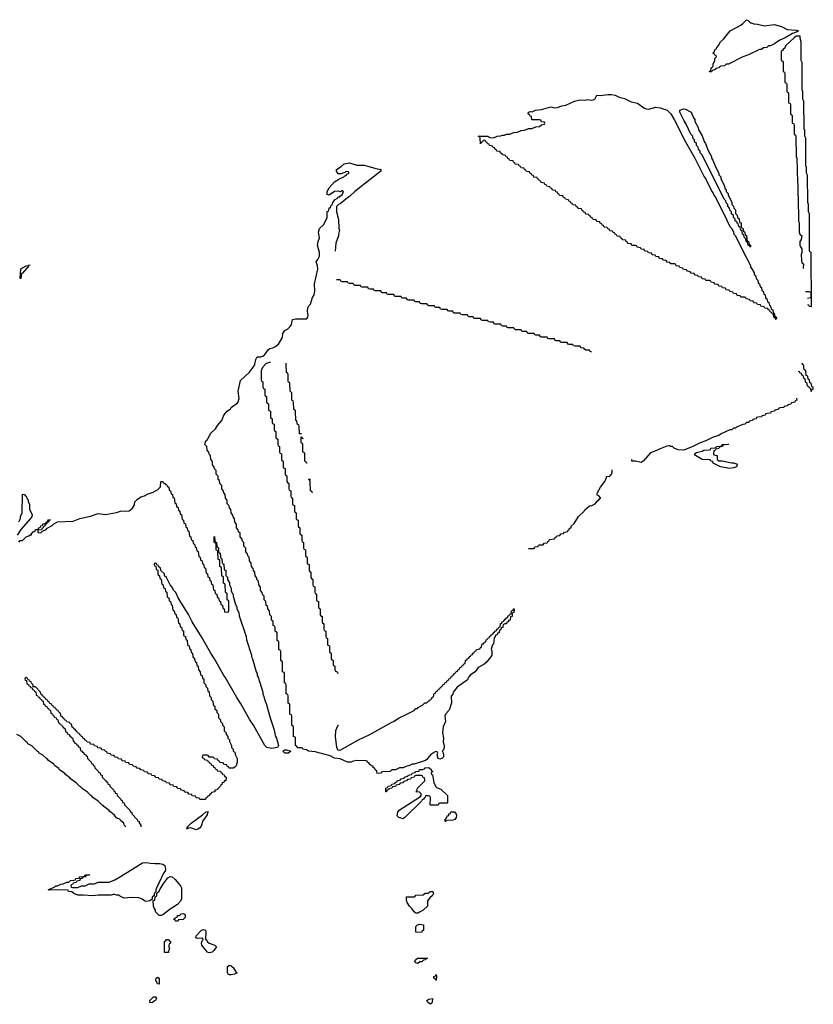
# Model space of a CAD drawing. Header units: inches. Extents: x 2547364 to 2752884, y 552026 to 708734.
# Tile 27 of 85: x 2671559 to 2680154, y 583069 to 593731. Entities that reach past the tile are written whole.
import ezdxf

# ---------------------------------------------------------------- set-up
doc = ezdxf.new("R2010")
doc.units = ezdxf.units.IN
doc.header["$MEASUREMENT"] = 0
for name, color, linetype in [('C6578', 7, 'Continuous'), ('C6579', 7, 'Continuous'), ('C6588', 7, 'Continuous'), ('C6589', 7, 'Continuous')]:
    doc.layers.add(name, color=color, linetype=linetype)

msp = doc.modelspace()

# ---------------------------------------------------------------- linework, layer by layer
at = {"layer": 'C6578', "color": 6}
msp.add_line((2679990, 589926), (2680000, 589923), dxfattribs=at)
for points in [[(2675011, 586089), (2675001, 586079), (2674980, 586030), (2674975, 585970), (2674991, 585850), (2675006, 585826), (2675030, 585821), (2675230, 585931), (2675350, 585990), (2675590, 586125), (2675609, 586131), (2675670, 586171), (2675730, 586198), (2675830, 586252), (2675849, 586271), (2675868, 586272), (2675876, 586284), (2675926, 586310), (2675948, 586332), (2675970, 586334), (2675990, 586354), (2676002, 586358), (2676007, 586373), (2676022, 586378), (2676027, 586393), (2676042, 586398), (2676047, 586433), (2676062, 586438), (2676067, 586453), (2676082, 586458), (2676087, 586473), (2676102, 586478), (2676107, 586493), (2676122, 586498), (2676127, 586513), (2676142, 586518), (2676147, 586533), (2676162, 586538), (2676167, 586553), (2676182, 586558), (2676187, 586573), (2676202, 586578), (2676207, 586593), (2676222, 586598), (2676227, 586613), (2676242, 586618), (2676247, 586633), (2676262, 586638), (2676267, 586653), (2676282, 586658), (2676287, 586673), (2676302, 586678), (2676307, 586693), (2676322, 586698), (2676327, 586713), (2676342, 586718), (2676347, 586733), (2676362, 586738), (2676367, 586753), (2676382, 586758), (2676387, 586793), (2676402, 586798), (2676406, 586810), (2676422, 586818), (2676430, 586834), (2676442, 586838), (2676450, 586854), (2676462, 586858), (2676470, 586874), (2676482, 586878), (2676490, 586894), (2676502, 586898), (2676506, 586910), (2676542, 586918), (2676546, 586930), (2676562, 586938), (2676569, 586971), (2676586, 586974), (2676589, 586991), (2676606, 586994), (2676610, 587014), (2676622, 587018), (2676630, 587034), (2676642, 587038), (2676646, 587050), (2676662, 587058), (2676666, 587070), (2676682, 587078), (2676690, 587094), (2676702, 587098), (2676706, 587110), (2676722, 587118), (2676730, 587134), (2676742, 587138), (2676750, 587154), (2676762, 587158), (2676766, 587190), (2676782, 587198), (2676786, 587210), (2676802, 587218), (2676810, 587234), (2676822, 587238), (2676826, 587250), (2676842, 587258), (2676850, 587274), (2676862, 587278), (2676867, 587293), (2676882, 587298), (2676886, 587330), (2676902, 587338), (2676907, 587353), (2676914, 587350), (2676911, 587310), (2676894, 587306), (2676891, 587270), (2676874, 587266), (2676870, 587228), (2676854, 587226), (2676852, 587210), (2676834, 587206), (2676830, 587189), (2676812, 587188), (2676798, 587182), (2676792, 587168), (2676791, 587150), (2676774, 587146), (2676770, 587126), (2676758, 587122), (2676752, 587108), (2676751, 587090), (2676733, 587087), (2676730, 587068), (2676714, 587066), (2676710, 587046), (2676698, 587042), (2676692, 586970), (2676678, 586962), (2676665, 586915), (2676671, 586891), (2676671, 586851), (2676661, 586830), (2676610, 586770), (2676586, 586750), (2676525, 586715), (2676491, 586670), (2676442, 586638), (2676421, 586610), (2676410, 586584), (2676298, 586502), (2676252, 586448), (2676250, 586426), (2676233, 586407), (2676234, 586334), (2676215, 586265), (2676207, 586250), (2676170, 586210), (2676165, 586190), (2676170, 586130), (2676147, 586073), (2676139, 586010), (2676150, 585950), (2676146, 585910), (2676157, 585870), (2676157, 585850), (2676150, 585826), (2676134, 585810), (2676142, 585802), (2676150, 585770), (2676148, 585750), (2676130, 585730), (2676110, 585722), (2676090, 585730), (2676079, 585770), (2676086, 585790), (2676082, 585802), (2676070, 585806), (2676050, 585798), (2676010, 585769), (2675991, 585750), (2675970, 585718), (2675954, 585710), (2675830, 585669), (2675810, 585668), (2675774, 585650), (2675751, 585649), (2675714, 585630), (2675672, 585628), (2675630, 585609), (2675590, 585608), (2675570, 585589), (2675493, 585587), (2675478, 585582), (2675474, 585570), (2675430, 585569), (2675428, 585588), (2675422, 585602), (2675410, 585606), (2675407, 585627), (2675388, 585630), (2675386, 585646), (2675366, 585650), (2675362, 585662), (2675350, 585666), (2675342, 585682), (2675326, 585690), (2675322, 585702), (2675310, 585706), (2675210, 585709), (2675170, 585702), (2675150, 585689), (2675110, 585690), (2675030, 585726), (2674970, 585733), (2674920, 585760), (2674761, 585801), (2674688, 585810), (2674665, 585825), (2674626, 585830), (2674622, 585842), (2674610, 585846), (2674570, 585846), (2674562, 585862), (2674546, 585870), (2674546, 585950), (2674542, 585962), (2674526, 585970), (2674526, 586070), (2674522, 586082), (2674506, 586090), (2674506, 586190), (2674502, 586202), (2674486, 586210), (2674486, 586310), (2674482, 586322), (2674466, 586330), (2674466, 586410), (2674462, 586422), (2674446, 586430), (2674446, 586530), (2674442, 586542), (2674426, 586550), (2674426, 586650), (2674422, 586662), (2674406, 586670), (2674406, 586770), (2674402, 586782), (2674386, 586790), (2674386, 586890), (2674382, 586902), (2674366, 586910), (2674366, 586990), (2674362, 587002), (2674346, 587010), (2674346, 587090), (2674342, 587102), (2674326, 587110), (2674326, 587150), (2674322, 587162), (2674306, 587170), (2674306, 587210), (2674302, 587222), (2674286, 587230), (2674286, 587270), (2674268, 587288), (2674266, 587330), (2674246, 587350), (2674242, 587382), (2674228, 587388), (2674226, 587430), (2674208, 587448), (2674206, 587490), (2674188, 587508), (2674187, 587527), (2674168, 587550), (2674167, 587587), (2674148, 587610), (2674146, 587650), (2674128, 587668), (2674127, 587687), (2674108, 587710), (2674107, 587747), (2674090, 587766), (2674087, 587787), (2674068, 587810), (2674067, 587847), (2674048, 587870), (2674046, 587910), (2674030, 587926), (2674027, 587947), (2674008, 587970), (2674007, 588007), (2673988, 588030), (2673986, 588070), (2673970, 588086), (2673967, 588107), (2673948, 588130), (2673946, 588170), (2673930, 588186), (2673927, 588207), (2673908, 588230), (2673907, 588267), (2673888, 588290), (2673886, 588330), (2673870, 588346), (2673867, 588367), (2673848, 588390), (2673847, 588427), (2673830, 588446), (2673827, 588467), (2673808, 588490), (2673807, 588527), (2673788, 588550), (2673786, 588590), (2673770, 588606), (2673767, 588627), (2673748, 588650), (2673747, 588687), (2673728, 588710), (2673722, 588742), (2673708, 588750), (2673707, 588787), (2673688, 588810), (2673686, 588850), (2673670, 588866), (2673667, 588887), (2673648, 588910), (2673647, 588947), (2673628, 588970), (2673626, 589010), (2673610, 589026), (2673607, 589047), (2673588, 589070), (2673586, 589110), (2673566, 589130), (2673567, 589147), (2673575, 589170), (2673585, 589175), (2673602, 589198), (2673630, 589253), (2673679, 589301), (2673703, 589337), (2673747, 589390), (2673769, 589450), (2673805, 589490), (2673842, 589518), (2673849, 589530), (2673919, 589581), (2673927, 589593), (2673937, 589630), (2673926, 589710), (2673950, 589825), (2674047, 589913), (2674082, 589958), (2674106, 589994), (2674107, 590000)], [(2674222, 590000), (2674190, 589966), (2674174, 589930), (2674174, 589830), (2674178, 589818), (2674194, 589810), (2674194, 589750), (2674198, 589738), (2674214, 589730), (2674214, 589670), (2674218, 589658), (2674234, 589650), (2674234, 589590), (2674238, 589578), (2674254, 589570), (2674254, 589510), (2674258, 589498), (2674274, 589490), (2674274, 589430), (2674278, 589418), (2674294, 589410), (2674294, 589370), (2674298, 589358), (2674314, 589350), (2674314, 589290), (2674318, 589278), (2674334, 589270), (2674334, 589210), (2674338, 589198), (2674354, 589190), (2674354, 589130), (2674358, 589118), (2674374, 589110), (2674374, 589050), (2674378, 589038), (2674394, 589030), (2674394, 588970), (2674398, 588958), (2674414, 588950), (2674414, 588890), (2674418, 588878), (2674434, 588870), (2674434, 588810), (2674438, 588798), (2674454, 588790), (2674454, 588730), (2674458, 588718), (2674474, 588710), (2674474, 588650), (2674478, 588638), (2674494, 588630), (2674494, 588570), (2674498, 588558), (2674514, 588550), (2674514, 588490), (2674518, 588478), (2674534, 588470), (2674534, 588410), (2674538, 588398), (2674554, 588390), (2674554, 588330), (2674558, 588318), (2674574, 588310), (2674574, 588250), (2674578, 588238), (2674594, 588230), (2674594, 588170), (2674598, 588158), (2674614, 588150), (2674614, 588090), (2674618, 588078), (2674634, 588070), (2674634, 588010), (2674638, 587998), (2674654, 587990), (2674654, 587930), (2674658, 587918), (2674674, 587910), (2674674, 587850), (2674678, 587838), (2674694, 587830), (2674694, 587770), (2674698, 587758), (2674714, 587750), (2674714, 587690), (2674718, 587678), (2674734, 587670), (2674734, 587610), (2674738, 587598), (2674754, 587590), (2674754, 587530), (2674758, 587518), (2674774, 587510), (2674774, 587450), (2674778, 587438), (2674794, 587430), (2674794, 587370), (2674798, 587358), (2674814, 587350), (2674814, 587290), (2674818, 587278), (2674834, 587270), (2674834, 587210), (2674838, 587198), (2674854, 587190), (2674854, 587130), (2674858, 587118), (2674874, 587110), (2674874, 587050), (2674878, 587038), (2674894, 587030), (2674894, 586970), (2674898, 586958), (2674914, 586950), (2674914, 586890), (2674918, 586878), (2674934, 586870), (2674934, 586810), (2674938, 586798), (2674954, 586790), (2674954, 586750), (2674958, 586738), (2674974, 586730), (2674974, 586690), (2674978, 586678), (2674993, 586673), (2674998, 586658), (2675010, 586654)], [(2674612, 589248), (2674588, 589248), (2674586, 589330), (2674582, 589342), (2674568, 589348), (2674562, 589382), (2674549, 589389), (2674546, 589490), (2674542, 589502), (2674529, 589509), (2674526, 589590), (2674522, 589602), (2674510, 589606), (2674508, 589612), (2674506, 589690), (2674488, 589710), (2674486, 589790), (2674482, 589802), (2674470, 589806), (2674468, 589812), (2674467, 589887), (2674462, 589902), (2674449, 589910), (2674446, 590000)], [(2679973, 589633), (2679974, 589610), (2679958, 589602), (2679954, 589590), (2679918, 589582), (2679910, 589568), (2679878, 589562), (2679874, 589550), (2679838, 589542), (2679834, 589530), (2679793, 589527), (2679778, 589522), (2679774, 589510), (2679738, 589502), (2679734, 589490), (2679694, 589486), (2679690, 589469), (2679653, 589467), (2679638, 589462), (2679634, 589450), (2679598, 589442), (2679594, 589430), (2679553, 589427), (2679538, 589422), (2679534, 589410), (2679498, 589402), (2679494, 589390), (2679458, 589382), (2679454, 589370), (2679431, 589369), (2679412, 589350), (2679391, 589349), (2679321, 589319), (2679311, 589309), (2679291, 589309), (2679272, 589290), (2679251, 589289), (2679155, 589245), (2679132, 589230), (2679070, 589209), (2678990, 589170), (2678930, 589149), (2678850, 589110), (2678752, 589070), (2678690, 589073), (2678648, 589090), (2678629, 589109), (2678606, 589110), (2678598, 589118), (2678566, 589114), (2678495, 589085), (2678450, 589061), (2678390, 589041), (2678311, 588949), (2678290, 588935), (2678230, 588949), (2678190, 588949), (2678187, 588967)], [(2674672, 588928), (2674667, 588927), (2674662, 588942), (2674650, 588946), (2674647, 588953), (2674646, 589030), (2674642, 589042), (2674630, 589046), (2674627, 589053), (2674626, 589130), (2674622, 589142), (2674610, 589146), (2674607, 589153), (2674607, 589213), (2674614, 589210), (2674618, 589198), (2674630, 589194)], [(2677070, 588006), (2677130, 588006), (2677138, 588022), (2677173, 588027), (2677178, 588042), (2677190, 588046), (2677230, 588046), (2677238, 588062), (2677270, 588066), (2677278, 588082), (2677293, 588087), (2677298, 588102), (2677352, 588108), (2677358, 588122), (2677374, 588130), (2677378, 588142), (2677410, 588146), (2677418, 588162), (2677450, 588166), (2677458, 588182), (2677494, 588190), (2677498, 588202), (2677510, 588206), (2677514, 588226), (2677530, 588228), (2677532, 588248), (2677564, 588276), (2677611, 588350), (2677671, 588409), (2677678, 588422), (2677730, 588468), (2677754, 588470), (2677790, 588489), (2677818, 588522), (2677831, 588530), (2677838, 588542), (2677850, 588549), (2677850, 588554), (2677830, 588574), (2677818, 588578), (2677814, 588590), (2677818, 588610), (2677851, 588670), (2677896, 588730), (2677914, 588774), (2677914, 588786), (2677950, 588789), (2677970, 588809), (2677976, 588830), (2677977, 588857)], [(2671550, 588074), (2671566, 588090), (2671590, 588092), (2671628, 588130), (2671658, 588142), (2671674, 588154), (2671686, 588154), (2671688, 588170), (2671702, 588178), (2671709, 588190), (2671728, 588192), (2671729, 588210), (2671749, 588211), (2671762, 588218), (2671766, 588230), (2671786, 588234), (2671788, 588250), (2671807, 588253), (2671809, 588270), (2671828, 588272), (2671842, 588278), (2671846, 588290), (2671862, 588298), (2671870, 588314), (2671890, 588314), (2671892, 588310), (2671874, 588306), (2671870, 588288), (2671854, 588286), (2671851, 588269), (2671834, 588266), (2671832, 588248), (2671818, 588242), (2671813, 588227), (2671798, 588222), (2671794, 588206), (2671758, 588202), (2671754, 588190), (2671758, 588178), (2671790, 588174), (2671806, 588194), (2671846, 588210), (2671856, 588224), (2671910, 588252), (2671929, 588271), (2671968, 588292), (2672139, 588301), (2672210, 588328), (2672327, 588353), (2672410, 588382), (2672490, 588374), (2672607, 588393), (2672650, 588410), (2672746, 588414), (2672780, 588440), (2672801, 588479), (2672806, 588510), (2672830, 588535), (2672870, 588563), (2672910, 588574), (2672950, 588597), (2673004, 588616), (2673056, 588644), (2673086, 588674), (2673089, 588731), (2673110, 588731), (2673114, 588714), (2673134, 588710), (2673138, 588698), (2673153, 588693), (2673158, 588678), (2673174, 588670), (2673178, 588638), (2673194, 588630), (2673198, 588598), (2673214, 588590), (2673218, 588558), (2673232, 588552), (2673238, 588498), (2673254, 588490), (2673258, 588458), (2673274, 588450), (2673278, 588418), (2673294, 588410), (2673298, 588378), (2673312, 588372), (2673318, 588318), (2673334, 588310), (2673338, 588278), (2673354, 588270), (2673358, 588238), (2673374, 588230), (2673378, 588198), (2673392, 588192), (2673398, 588138), (2673414, 588130), (2673418, 588098), (2673434, 588090), (2673438, 588058), (2673454, 588050), (2673458, 588018), (2673470, 588014), (2673478, 587978), (2673492, 587972), (2673498, 587918), (2673514, 587910), (2673518, 587878), (2673534, 587870), (2673538, 587838), (2673550, 587834), (2673558, 587798), (2673572, 587792), (2673578, 587738), (2673594, 587730), (2673598, 587698), (2673614, 587690), (2673618, 587658), (2673630, 587654), (2673638, 587618), (2673652, 587612), (2673658, 587558), (2673674, 587550), (2673678, 587518), (2673694, 587510), (2673698, 587478), (2673714, 587470), (2673718, 587438), (2673734, 587430), (2673738, 587398), (2673754, 587390), (2673758, 587358), (2673774, 587350), (2673778, 587318), (2673810, 587314), (2673822, 587318), (2673826, 587330), (2673826, 587430), (2673822, 587442), (2673806, 587450), (2673806, 587510), (2673802, 587522), (2673790, 587526), (2673787, 587533), (2673786, 587610), (2673782, 587622), (2673768, 587628), (2673766, 587690), (2673762, 587702), (2673750, 587706), (2673747, 587713), (2673746, 587790), (2673742, 587802), (2673728, 587808), (2673726, 587870), (2673722, 587882), (2673710, 587886), (2673707, 587893), (2673706, 587970), (2673702, 587982), (2673688, 587988), (2673686, 588050), (2673682, 588062), (2673670, 588066), (2673667, 588073), (2673666, 588130), (2673670, 588134), (2673674, 588090), (2673678, 588078), (2673691, 588070), (2673693, 588033), (2673698, 588018), (2673711, 588010), (2673713, 587973), (2673718, 587958), (2673730, 587954), (2673733, 587913), (2673738, 587898), (2673750, 587894), (2673752, 587852), (2673758, 587838), (2673770, 587834), (2673774, 587774), (2673791, 587771), (2673793, 587713), (2673810, 587694), (2673811, 587670), (2673830, 587634), (2673831, 587610), (2673850, 587574), (2673851, 587551), (2673861, 587521), (2673871, 587511), (2673871, 587490), (2673898, 587398), (2673910, 587374), (2673911, 587351), (2673931, 587311), (2673935, 587275), (2674011, 587050), (2674015, 587015), (2674071, 586850), (2674071, 586830), (2674081, 586810), (2674121, 586670), (2674131, 586650), (2674131, 586630), (2674141, 586610), (2674191, 586450), (2674191, 586430), (2674203, 586403), (2674216, 586350), (2674227, 586327), (2674271, 586170), (2674311, 586050), (2674331, 585970), (2674341, 585950), (2674361, 585870), (2674351, 585850), (2674290, 585838), (2674235, 585850), (2674215, 585870), (2674090, 586090), (2674050, 586149), (2673949, 586330), (2673910, 586390), (2673786, 586610), (2673770, 586630), (2673670, 586810), (2673630, 586870), (2673529, 587049), (2673429, 587209), (2673389, 587289), (2673275, 587470), (2673249, 587529), (2673229, 587549), (2673208, 587590), (2673188, 587610), (2673148, 587690), (2673129, 587709), (2673126, 587730), (2673087, 587767), (2673086, 587790), (2673067, 587807), (2673062, 587822), (2673046, 587826), (2673042, 587842), (2673030, 587846), (2673018, 587842), (2673014, 587830), (2673018, 587818), (2673034, 587814), (2673038, 587778), (2673054, 587770), (2673054, 587730), (2673058, 587718), (2673074, 587710), (2673078, 587678), (2673092, 587672), (2673098, 587618), (2673114, 587610), (2673118, 587578), (2673134, 587570), (2673138, 587538), (2673152, 587532), (2673158, 587478), (2673174, 587470), (2673178, 587438), (2673194, 587430), (2673198, 587398), (2673212, 587392), (2673218, 587338), (2673234, 587330), (2673238, 587298), (2673254, 587290), (2673258, 587258), (2673272, 587252), (2673278, 587198), (2673294, 587190), (2673298, 587158), (2673310, 587154), (2673318, 587118), (2673332, 587112), (2673334, 587070), (2673338, 587058), (2673354, 587050), (2673358, 587018), (2673372, 587012), (2673378, 586958), (2673394, 586950), (2673398, 586918), (2673414, 586910), (2673418, 586878), (2673432, 586872), (2673434, 586830), (2673454, 586810), (2673458, 586778), (2673474, 586770), (2673478, 586738), (2673492, 586732), (2673494, 586690), (2673514, 586670), (2673518, 586638), (2673534, 586630), (2673538, 586598), (2673552, 586592), (2673554, 586550), (2673574, 586530), (2673574, 586510), (2673592, 586492), (2673598, 586458), (2673612, 586452), (2673614, 586410), (2673634, 586390), (2673634, 586370), (2673652, 586352), (2673654, 586310), (2673674, 586290), (2673674, 586270), (2673694, 586250), (2673694, 586230), (2673712, 586212), (2673714, 586170), (2673734, 586150), (2673734, 586130), (2673754, 586110), (2673754, 586090), (2673772, 586072), (2673774, 586030), (2673794, 586010), (2673794, 585990), (2673814, 585970), (2673814, 585950), (2673832, 585932), (2673833, 585913), (2673854, 585870), (2673854, 585850), (2673872, 585832), (2673873, 585813), (2673892, 585792), (2673893, 585773), (2673914, 585730), (2673916, 585690), (2673903, 585650), (2673890, 585637), (2673870, 585627), (2673830, 585626), (2673822, 585642), (2673807, 585647), (2673802, 585662), (2673770, 585666), (2673762, 585682), (2673727, 585687), (2673722, 585702), (2673707, 585707), (2673702, 585722), (2673670, 585726), (2673662, 585742), (2673650, 585746), (2673610, 585746), (2673602, 585762), (2673590, 585766), (2673550, 585766), (2673538, 585762), (2673534, 585750), (2673538, 585738), (2673553, 585733), (2673558, 585718), (2673593, 585713), (2673598, 585698), (2673613, 585693), (2673618, 585678), (2673633, 585673), (2673638, 585658), (2673653, 585653), (2673658, 585638), (2673673, 585633), (2673678, 585618), (2673693, 585613), (2673698, 585598), (2673733, 585593), (2673738, 585578), (2673753, 585573), (2673758, 585558), (2673773, 585553), (2673778, 585538), (2673794, 585530), (2673790, 585489), (2673772, 585488), (2673771, 585470), (2673752, 585468), (2673750, 585449), (2673738, 585442), (2673730, 585426), (2673694, 585390), (2673674, 585386), (2673672, 585370), (2673638, 585362), (2673634, 585350), (2673618, 585342), (2673614, 585330), (2673598, 585322), (2673594, 585310), (2673574, 585306), (2673570, 585288), (2673510, 585286), (2673502, 585302), (2673470, 585306), (2673462, 585322), (2673427, 585327), (2673422, 585342), (2673390, 585346), (2673382, 585362), (2673350, 585366), (2673342, 585382), (2673310, 585386), (2673302, 585402), (2673270, 585406), (2673262, 585422), (2673230, 585426), (2673222, 585442), (2673190, 585446), (2673182, 585462), (2673150, 585466), (2673142, 585482), (2673107, 585487), (2673102, 585502), (2673070, 585506), (2673062, 585522), (2673030, 585526), (2673022, 585542), (2672990, 585546), (2672982, 585562), (2672950, 585566), (2672942, 585582), (2672910, 585586), (2672902, 585602), (2672870, 585606), (2672862, 585622), (2672830, 585626), (2672822, 585642), (2672790, 585646), (2672782, 585662), (2672750, 585666), (2672742, 585682), (2672710, 585686), (2672702, 585702), (2672670, 585706), (2672662, 585722), (2672630, 585726), (2672622, 585742), (2672590, 585746), (2672582, 585762), (2672550, 585766), (2672542, 585782), (2672507, 585787), (2672502, 585802), (2672487, 585807), (2672482, 585822), (2672450, 585826), (2672442, 585842), (2672407, 585847), (2672402, 585862), (2672370, 585866), (2672362, 585882), (2672327, 585887), (2672322, 585902), (2672290, 585906), (2672282, 585922), (2672267, 585927), (2672262, 585942), (2672247, 585947), (2672242, 585962), (2672227, 585967), (2672222, 585982), (2672210, 585986), (2672202, 586002), (2672186, 586010), (2672182, 586022), (2672166, 586030), (2672162, 586042), (2672146, 586050), (2672142, 586062), (2672126, 586070), (2672122, 586102), (2672107, 586107), (2672102, 586122), (2672070, 586126), (2672062, 586142), (2672046, 586150), (2672042, 586162), (2672026, 586170), (2672022, 586182), (2672010, 586186), (2672002, 586222), (2671986, 586230), (2671982, 586242), (2671970, 586246), (2671962, 586262), (2671947, 586267), (2671942, 586282), (2671927, 586287), (2671922, 586302), (2671907, 586307), (2671902, 586322), (2671887, 586327), (2671882, 586342), (2671867, 586347), (2671862, 586362), (2671847, 586367), (2671842, 586382), (2671827, 586387), (2671822, 586402), (2671807, 586407), (2671802, 586422), (2671787, 586427), (2671786, 586450), (2671730, 586506), (2671706, 586506), (2671706, 586530), (2671687, 586547), (2671682, 586562), (2671667, 586567), (2671662, 586582), (2671646, 586586), (2671642, 586602), (2671630, 586606), (2671618, 586602), (2671614, 586590), (2671618, 586578), (2671634, 586574), (2671638, 586538), (2671653, 586533), (2671658, 586518), (2671673, 586513), (2671678, 586498), (2671694, 586494), (2671698, 586478), (2671713, 586473), (2671718, 586458), (2671733, 586453), (2671738, 586418), (2671753, 586413), (2671758, 586398), (2671773, 586393), (2671778, 586378), (2671793, 586373), (2671798, 586358), (2671813, 586353), (2671818, 586318), (2671833, 586313), (2671838, 586298), (2671853, 586293), (2671858, 586278), (2671873, 586273), (2671878, 586258), (2671893, 586253), (2671898, 586218), (2671913, 586213), (2671918, 586198), (2671930, 586194), (2671938, 586178), (2671954, 586170), (2671958, 586158), (2671974, 586150), (2671978, 586118), (2671990, 586114), (2671998, 586098), (2672014, 586090), (2672018, 586078), (2672034, 586070), (2672038, 586058), (2672050, 586054), (2672058, 586018), (2672070, 586014), (2672078, 585998), (2672094, 585990), (2672098, 585978), (2672114, 585970), (2672118, 585958), (2672130, 585954), (2672138, 585918), (2672150, 585914), (2672158, 585898), (2672174, 585890), (2672178, 585878), (2672190, 585874), (2672198, 585858), (2672210, 585854), (2672218, 585818), (2672234, 585810), (2672238, 585798), (2672250, 585794), (2672258, 585778), (2672274, 585770), (2672278, 585758), (2672290, 585754), (2672294, 585730), (2672334, 585690), (2672338, 585678), (2672350, 585674), (2672354, 585654), (2672371, 585651), (2672374, 585630), (2672414, 585590), (2672418, 585578), (2672430, 585574), (2672434, 585554), (2672451, 585551), (2672454, 585530), (2672494, 585490), (2672498, 585478), (2672510, 585474), (2672514, 585454), (2672532, 585450), (2672534, 585430), (2672574, 585390), (2672578, 585378), (2672590, 585374), (2672594, 585354), (2672612, 585350), (2672614, 585330), (2672654, 585290), (2672658, 585278), (2672670, 585274), (2672674, 585254), (2672692, 585250), (2672694, 585230), (2672751, 585171), (2672754, 585154), (2672772, 585150), (2672774, 585130), (2672831, 585071), (2672834, 585054), (2672852, 585050), (2672853, 585033), (2672872, 585010), (2672872, 584990)], [(2674732, 588608), (2674726, 588610), (2674722, 588622), (2674708, 588628), (2674706, 588730), (2674702, 588742), (2674686, 588750), (2674690, 588754), (2674710, 588754)], [(2671550, 588294), (2671568, 588330), (2671569, 588351), (2671586, 588390), (2671590, 588592), (2671610, 588591), (2671617, 588577), (2671631, 588570), (2671641, 588541), (2671650, 588532), (2671651, 588511), (2671664, 588484), (2671667, 588430), (2671693, 588370), (2671690, 588350), (2671676, 588330), (2671571, 588210), (2671531, 588150)], [(2672708, 584990), (2672689, 585010), (2672688, 585030), (2672656, 585056), (2672649, 585069), (2672609, 585089), (2672582, 585122), (2672536, 585156), (2672529, 585169), (2672470, 585209), (2672462, 585222), (2672448, 585230), (2672410, 585268), (2672350, 585309), (2672342, 585322), (2672328, 585330), (2672290, 585368), (2672230, 585409), (2672222, 585422), (2672208, 585430), (2672170, 585468), (2672110, 585509), (2672102, 585522), (2672056, 585556), (2672049, 585569), (2671990, 585609), (2671982, 585622), (2671936, 585656), (2671929, 585669), (2671870, 585709), (2671862, 585722), (2671848, 585730), (2671810, 585768), (2671770, 585789), (2671762, 585802), (2671748, 585810), (2671690, 585868), (2671649, 585889), (2671642, 585902), (2671628, 585910), (2671570, 585968), (2671529, 585989)]]:
    msp.add_lwpolyline(points, dxfattribs=at)
for points in [[(2679250, 588871), (2679150, 588890), (2679068, 588930), (2679066, 588946), (2679046, 588950), (2679042, 588962), (2679030, 588966), (2678949, 588969), (2678878, 589010), (2678868, 589030), (2678890, 589045), (2678950, 589058), (2678969, 589071), (2679027, 589073), (2679042, 589078), (2679046, 589090), (2679087, 589093), (2679102, 589098), (2679106, 589110), (2679148, 589112), (2679162, 589118), (2679166, 589130), (2679234, 589134), (2679230, 589129), (2679193, 589127), (2679178, 589122), (2679171, 589109), (2679138, 589102), (2679130, 589088), (2679098, 589082), (2679090, 589066), (2679078, 589062), (2679074, 589030), (2679078, 589018), (2679113, 589013), (2679114, 588970), (2679130, 588954), (2679167, 588953), (2679268, 588932), (2679290, 588931), (2679321, 588921), (2679331, 588910), (2679322, 588890), (2679310, 588884), (2679290, 588877)], [(2674430, 585790), (2674409, 585811), (2674430, 585825), (2674450, 585825), (2674494, 585810), (2674470, 585790)], [(2676010, 585226), (2676006, 585230), (2676007, 585307), (2676002, 585322), (2675987, 585327), (2675954, 585326), (2675952, 585310), (2675938, 585302), (2675931, 585290), (2675918, 585282), (2675911, 585270), (2675730, 585090), (2675710, 585077), (2675664, 585090), (2675647, 585110), (2675655, 585150), (2675670, 585171), (2675900, 585320), (2675908, 585330), (2675907, 585347), (2675890, 585366), (2675848, 585370), (2675862, 585378), (2675868, 585410), (2675946, 585490), (2675942, 585522), (2675927, 585527), (2675922, 585542), (2675910, 585546), (2675850, 585546), (2675838, 585542), (2675832, 585528), (2675798, 585522), (2675790, 585508), (2675758, 585502), (2675750, 585488), (2675718, 585482), (2675710, 585468), (2675678, 585462), (2675670, 585448), (2675638, 585442), (2675630, 585428), (2675598, 585422), (2675590, 585408), (2675558, 585402), (2675554, 585390), (2675534, 585386), (2675530, 585368), (2675526, 585370), (2675526, 585410), (2675542, 585418), (2675549, 585431), (2675582, 585438), (2675590, 585454), (2675622, 585458), (2675626, 585470), (2675642, 585478), (2675646, 585490), (2675682, 585498), (2675690, 585512), (2675722, 585518), (2675726, 585530), (2675762, 585538), (2675766, 585550), (2675802, 585558), (2675810, 585572), (2675842, 585578), (2675846, 585590), (2675886, 585594), (2675890, 585611), (2675927, 585613), (2675942, 585618), (2675950, 585631), (2675990, 585632), (2676014, 585610), (2676018, 585598), (2676030, 585594), (2676030, 585586), (2676018, 585582), (2676014, 585570), (2676018, 585558), (2676030, 585554), (2676045, 585470), (2676065, 585425), (2676075, 585415), (2676120, 585400), (2676192, 585330), (2676194, 585250), (2676190, 585246), (2676110, 585246), (2676098, 585242), (2676090, 585226)], [(2673470, 584959), (2673410, 584979), (2673390, 584975), (2673382, 584978), (2673374, 584970), (2673366, 584970), (2673378, 584982), (2673375, 584990), (2673415, 585030), (2673539, 585121), (2673570, 585151), (2673598, 585158), (2673602, 585150), (2673595, 585145), (2673590, 585122), (2673543, 585057), (2673523, 584997), (2673505, 584975), (2673490, 584966)], [(2676170, 585049), (2676166, 585050), (2676166, 585070), (2676186, 585090), (2676188, 585110), (2676206, 585114), (2676208, 585130), (2676226, 585134), (2676230, 585152), (2676270, 585154), (2676286, 585126), (2676291, 585111), (2676287, 585090), (2676271, 585070), (2676250, 585061), (2676182, 585058)], [(2673027, 584593), (2673075, 584595), (2673108, 584588), (2673130, 584570), (2673140, 584530), (2673136, 584510), (2673118, 584490), (2673071, 584389), (2673058, 584370), (2673032, 584310), (2673034, 584286), (2673014, 584270), (2673014, 584246), (2672994, 584230), (2672994, 584206), (2672970, 584189), (2672930, 584181), (2672910, 584189), (2672886, 584206), (2672850, 584221), (2672770, 584224), (2672690, 584219), (2672650, 584235), (2672630, 584250), (2672606, 584250), (2672590, 584258), (2672570, 584258), (2672550, 584250), (2672410, 584250), (2672350, 584242), (2672248, 584252), (2672190, 584250), (2672144, 584270), (2672125, 584285), (2672088, 584290), (2672086, 584306), (2671971, 584309), (2671884, 584304), (2671866, 584310), (2671939, 584341), (2671950, 584351), (2671970, 584351), (2672006, 584370), (2672030, 584372), (2672070, 584391), (2672090, 584392), (2672110, 584411), (2672147, 584413), (2672162, 584418), (2672166, 584430), (2672206, 584434), (2672208, 584450), (2672248, 584452), (2672262, 584458), (2672270, 584471), (2672314, 584474), (2672310, 584468), (2672278, 584462), (2672270, 584448), (2672238, 584442), (2672234, 584430), (2672214, 584426), (2672210, 584408), (2672178, 584402), (2672172, 584388), (2672138, 584382), (2672133, 584367), (2672118, 584362), (2672114, 584350), (2672118, 584338), (2672130, 584334), (2672190, 584334), (2672228, 584352), (2672270, 584352), (2672312, 584372), (2672367, 584373), (2672412, 584392), (2672527, 584393), (2672590, 584418), (2672650, 584451), (2672890, 584600), (2672930, 584605), (2672976, 584596)], [(2673090, 584029), (2673070, 584029), (2673029, 584069), (2673029, 584090), (2673015, 584110), (2673009, 584131), (2673006, 584194), (2673022, 584198), (2673026, 584234), (2673042, 584238), (2673046, 584250), (2673046, 584274), (2673070, 584294), (2673080, 584320), (2673120, 584380), (2673162, 584438), (2673190, 584454), (2673210, 584448), (2673242, 584422), (2673302, 584350), (2673310, 584330), (2673310, 584209), (2673299, 584181), (2673270, 584150), (2673190, 584099), (2673110, 584038)], [(2675850, 584054), (2675830, 584069), (2675805, 584105), (2675780, 584130), (2675754, 584170), (2675749, 584191), (2675750, 584234), (2675830, 584234), (2675842, 584238), (2675850, 584252), (2675930, 584254), (2675949, 584271), (2675987, 584273), (2676006, 584290), (2676034, 584290), (2676042, 584270), (2676030, 584246), (2676000, 584220), (2675974, 584190), (2675974, 584130), (2675930, 584088), (2675890, 584068), (2675870, 584055)], [(2673270, 583968), (2673248, 583968), (2673242, 583982), (2673226, 583990), (2673242, 583998), (2673246, 584010), (2673266, 584014), (2673268, 584030), (2673290, 584032), (2673308, 584050), (2673331, 584051), (2673344, 584044), (2673350, 584034), (2673351, 584010), (2673330, 583988), (2673278, 583982)], [(2673610, 583625), (2673595, 583635), (2673556, 583676), (2673533, 583710), (2673529, 583731), (2673538, 583762), (2673546, 583770), (2673542, 583782), (2673530, 583786), (2673490, 583782), (2673468, 583790), (2673469, 583810), (2673530, 583871), (2673550, 583877), (2673570, 583870), (2673574, 583850), (2673573, 583773), (2673585, 583765), (2673591, 583750), (2673611, 583730), (2673674, 583710), (2673691, 583691), (2673661, 583650), (2673645, 583635), (2673630, 583629)], [(2675910, 583848), (2675849, 583849), (2675849, 583911), (2675866, 583930), (2675890, 583938), (2675932, 583930), (2675934, 583870), (2675918, 583862)], [(2673170, 583629), (2673129, 583630), (2673127, 583747), (2673130, 583754), (2673142, 583758), (2673150, 583771), (2673174, 583770), (2673178, 583758), (2673194, 583750), (2673191, 583729), (2673178, 583722), (2673174, 583710), (2673174, 583690), (2673182, 583670), (2673172, 583648)], [(2675870, 583509), (2675850, 583518), (2675838, 583530), (2675846, 583550), (2675866, 583570), (2675974, 583570), (2675958, 583562), (2675954, 583550), (2675932, 583548), (2675914, 583530), (2675891, 583529)], [(2673830, 583389), (2673816, 583396), (2673810, 583408), (2673809, 583471), (2673817, 583483), (2673830, 583491), (2673850, 583484), (2673870, 583467), (2673900, 583420), (2673914, 583410), (2673885, 583395), (2673850, 583389)], [(2673070, 583288), (2673050, 583289), (2673035, 583330), (2673038, 583350), (2673050, 583362), (2673071, 583350)], [(2676070, 583328), (2676062, 583342), (2676046, 583350), (2676046, 583370), (2676062, 583378), (2676070, 583392), (2676074, 583370)], [(2672990, 583085), (2672969, 583089), (2672969, 583110), (2673010, 583151), (2673030, 583151), (2673042, 583130), (2673031, 583110)], [(2676010, 583069), (2675979, 583090), (2675969, 583110), (2675990, 583126), (2676030, 583132), (2676026, 583090)]]:
    msp.add_lwpolyline(points, close=True, dxfattribs=at)
at = {"layer": 'C6579', "color": 6}
msp.add_line((2674446, 590000), (2674446, 590010), dxfattribs=at)
for points in [[(2679625, 593665), (2679730, 593679), (2679810, 593656), (2679870, 593624), (2679970, 593616), (2679992, 593610), (2679980, 593600), (2679930, 593582), (2679850, 593535), (2679790, 593509), (2679732, 593470), (2679690, 593449), (2679670, 593448), (2679650, 593429), (2679613, 593427), (2679594, 593410), (2679570, 593408), (2679451, 593349), (2679390, 593329), (2679234, 593250), (2679212, 593248), (2679194, 593230), (2679153, 593227), (2679138, 593222), (2679134, 593210), (2679098, 593202), (2679094, 593190), (2679058, 593182), (2679050, 593168), (2679030, 593166), (2679029, 593170), (2679042, 593178), (2679050, 593214), (2679062, 593218), (2679068, 593232), (2679069, 593251), (2679088, 593290), (2679088, 593312), (2679106, 593330), (2679102, 593342), (2679087, 593347), (2679082, 593362), (2679066, 593370), (2679082, 593378), (2679090, 593412), (2679106, 593414), (2679108, 593430), (2679129, 593451), (2679150, 593491), (2679180, 593520), (2679255, 593610), (2679370, 593670), (2679392, 593688), (2679430, 593731), (2679450, 593723), (2679459, 593710), (2679478, 593698), (2679510, 593686), (2679550, 593683)], [(2678370, 592761), (2678450, 592783), (2678496, 592776), (2678570, 592750), (2678611, 592710), (2678647, 592650), (2678771, 592410), (2678870, 592230), (2678971, 592030), (2678986, 592010), (2679056, 591870), (2679071, 591851), (2679076, 591830), (2679091, 591811), (2679185, 591630), (2679251, 591490), (2679271, 591471), (2679291, 591430), (2679292, 591410), (2679311, 591391), (2679382, 591242), (2679472, 591070), (2679474, 591050), (2679490, 591034), (2679512, 590990), (2679514, 590970), (2679532, 590950), (2679534, 590930), (2679552, 590910), (2679558, 590878), (2679572, 590870), (2679578, 590838), (2679592, 590830), (2679598, 590798), (2679612, 590790), (2679618, 590758), (2679632, 590750), (2679638, 590718), (2679652, 590710), (2679658, 590678), (2679672, 590670), (2679678, 590638), (2679692, 590630), (2679698, 590598), (2679714, 590590), (2679718, 590558), (2679730, 590554), (2679738, 590518), (2679752, 590512), (2679754, 590490), (2679750, 590486), (2679742, 590502), (2679726, 590510), (2679722, 590542), (2679707, 590547), (2679702, 590562), (2679687, 590567), (2679682, 590582), (2679667, 590587), (2679662, 590602), (2679630, 590606), (2679622, 590622), (2679587, 590627), (2679582, 590642), (2679550, 590646), (2679542, 590662), (2679510, 590666), (2679502, 590682), (2679470, 590686), (2679462, 590702), (2679427, 590707), (2679422, 590722), (2679410, 590726), (2679370, 590726), (2679362, 590742), (2679330, 590746), (2679322, 590762), (2679290, 590766), (2679282, 590782), (2679250, 590786), (2679242, 590802), (2679210, 590806), (2679202, 590822), (2679170, 590826), (2679162, 590842), (2679130, 590846), (2679122, 590862), (2679090, 590866), (2679082, 590882), (2679047, 590887), (2679042, 590902), (2679030, 590906), (2678990, 590906), (2678982, 590922), (2678950, 590926), (2678942, 590942), (2678910, 590946), (2678902, 590962), (2678870, 590966), (2678862, 590982), (2678830, 590986), (2678822, 591002), (2678790, 591006), (2678782, 591022), (2678750, 591026), (2678742, 591042), (2678710, 591046), (2678702, 591062), (2678667, 591067), (2678662, 591082), (2678650, 591086), (2678610, 591086), (2678602, 591102), (2678570, 591106), (2678562, 591122), (2678530, 591126), (2678522, 591142), (2678490, 591146), (2678482, 591162), (2678450, 591166), (2678442, 591182), (2678410, 591186), (2678402, 591202), (2678370, 591206), (2678362, 591222), (2678330, 591226), (2678322, 591242), (2678290, 591246), (2678282, 591262), (2678247, 591267), (2678242, 591282), (2678230, 591286), (2678190, 591286), (2678182, 591302), (2678147, 591307), (2678142, 591322), (2678127, 591327), (2678122, 591342), (2678090, 591346), (2678082, 591362), (2678067, 591367), (2678062, 591382), (2678030, 591386), (2678022, 591402), (2678007, 591407), (2678002, 591422), (2677987, 591427), (2677982, 591442), (2677950, 591446), (2677942, 591462), (2677927, 591467), (2677922, 591482), (2677890, 591486), (2677882, 591502), (2677867, 591507), (2677862, 591522), (2677847, 591527), (2677842, 591542), (2677810, 591546), (2677802, 591562), (2677770, 591566), (2677762, 591582), (2677747, 591587), (2677742, 591602), (2677727, 591607), (2677722, 591622), (2677690, 591626), (2677682, 591642), (2677667, 591647), (2677662, 591662), (2677647, 591667), (2677642, 591682), (2677610, 591686), (2677602, 591702), (2677587, 591707), (2677582, 591722), (2677550, 591726), (2677542, 591742), (2677527, 591747), (2677522, 591762), (2677507, 591767), (2677502, 591782), (2677470, 591786), (2677462, 591802), (2677447, 591807), (2677442, 591822), (2677407, 591827), (2677402, 591842), (2677387, 591847), (2677382, 591862), (2677367, 591867), (2677362, 591882), (2677330, 591886), (2677322, 591902), (2677307, 591907), (2677302, 591922), (2677267, 591927), (2677262, 591942), (2677247, 591947), (2677242, 591962), (2677207, 591967), (2677202, 591982), (2677187, 591987), (2677182, 592002), (2677167, 592007), (2677162, 592022), (2677127, 592027), (2677122, 592042), (2677107, 592047), (2677102, 592062), (2677087, 592067), (2677082, 592082), (2677047, 592087), (2677042, 592102), (2677027, 592107), (2677022, 592122), (2676990, 592126), (2676982, 592142), (2676967, 592147), (2676962, 592162), (2676927, 592167), (2676922, 592182), (2676907, 592187), (2676902, 592202), (2676867, 592207), (2676862, 592222), (2676847, 592227), (2676842, 592242), (2676827, 592247), (2676822, 592262), (2676790, 592266), (2676782, 592282), (2676767, 592287), (2676762, 592302), (2676727, 592307), (2676722, 592322), (2676707, 592327), (2676702, 592342), (2676687, 592347), (2676682, 592362), (2676647, 592367), (2676642, 592382), (2676627, 592387), (2676622, 592402), (2676607, 592407), (2676602, 592422), (2676590, 592426), (2676578, 592422), (2676573, 592407), (2676558, 592402), (2676550, 592386), (2676547, 592447), (2676542, 592462), (2676526, 592470), (2676630, 592471), (2676650, 592454), (2676690, 592452), (2676730, 592471), (2676768, 592472), (2676790, 592482), (2676810, 592482), (2676830, 592491), (2676867, 592493), (2676909, 592511), (2676950, 592512), (2676990, 592531), (2677027, 592533), (2677070, 592552), (2677107, 592553), (2677148, 592572), (2677190, 592574), (2677210, 592594), (2677242, 592598), (2677246, 592610), (2677242, 592622), (2677210, 592626), (2677202, 592642), (2677190, 592646), (2677107, 592647), (2677102, 592682), (2677087, 592687), (2677082, 592702), (2677066, 592710), (2677069, 592730), (2677090, 592738), (2677110, 592732), (2677146, 592750), (2677210, 592759), (2677310, 592787), (2677350, 592777), (2677381, 592779), (2677430, 592797), (2677474, 592806), (2677569, 592850), (2677630, 592864), (2677681, 592859), (2677710, 592866), (2677750, 592859), (2677770, 592863), (2677789, 592871), (2677810, 592912), (2677850, 592910), (2677930, 592921), (2677970, 592921), (2678007, 592913), (2678050, 592893), (2678110, 592878), (2678181, 592841), (2678250, 592828), (2678317, 592777), (2678344, 592764)], [(2679470, 591266), (2679462, 591282), (2679448, 591290), (2679442, 591322), (2679428, 591330), (2679422, 591362), (2679408, 591370), (2679402, 591402), (2679388, 591410), (2679382, 591442), (2679368, 591450), (2679362, 591482), (2679348, 591490), (2679342, 591522), (2679330, 591526), (2679326, 591546), (2679309, 591550), (2679308, 591570), (2679289, 591590), (2679288, 591610), (2679269, 591630), (2679268, 591650), (2679249, 591670), (2679248, 591690), (2679229, 591710), (2679228, 591728), (2679210, 591746), (2679208, 591768), (2679190, 591786), (2678949, 592269), (2678929, 592289), (2678929, 592309), (2678909, 592329), (2678908, 592350), (2678889, 592369), (2678888, 592390), (2678869, 592409), (2678868, 592430), (2678849, 592449), (2678848, 592470), (2678829, 592490), (2678778, 592598), (2678755, 592635), (2678715, 592715), (2678709, 592730), (2678710, 592751), (2678750, 592766), (2678770, 592763), (2678831, 592730), (2678856, 592670), (2678871, 592650), (2678871, 592630), (2678905, 592570), (2678915, 592535), (2678950, 592472), (2678971, 592411), (2678985, 592390), (2679015, 592315), (2679051, 592250), (2679051, 592230), (2679065, 592210), (2679098, 592130), (2679131, 592070), (2679131, 592051), (2679151, 592030), (2679151, 592011), (2679190, 591934), (2679201, 591901), (2679211, 591891), (2679211, 591871), (2679231, 591850), (2679231, 591831), (2679270, 591754), (2679272, 591730), (2679291, 591710), (2679292, 591690), (2679311, 591671), (2679313, 591633), (2679330, 591614), (2679334, 591590), (2679350, 591574), (2679354, 591534), (2679371, 591530), (2679373, 591493), (2679378, 591478), (2679390, 591474), (2679398, 591438), (2679410, 591434), (2679418, 591398), (2679430, 591394), (2679433, 591353), (2679438, 591338), (2679452, 591330), (2679458, 591298), (2679472, 591290), (2679474, 591270)], [(2671652, 591068), (2671651, 591050), (2671638, 591042), (2671590, 590986), (2671578, 590982), (2671570, 590929), (2671566, 590930), (2671570, 591032), (2671630, 591065)]]:
    msp.add_lwpolyline(points, close=True, dxfattribs=at)
for points in [[(2680000, 593553), (2679990, 593554), (2679970, 593552), (2679945, 593535), (2679858, 593450), (2679842, 593418), (2679830, 593414), (2679822, 593398), (2679806, 593390), (2679806, 593290), (2679822, 593282), (2679826, 593270), (2679826, 593170), (2679842, 593162), (2679846, 593150), (2679846, 593050), (2679862, 593042), (2679866, 593030), (2679866, 592950), (2679882, 592942), (2679886, 592930), (2679886, 592830), (2679902, 592822), (2679906, 592810), (2679906, 592710), (2679922, 592702), (2679926, 592690), (2679926, 592610), (2679942, 592602), (2679946, 592590), (2679946, 592490), (2679962, 592482), (2679966, 592470), (2679968, 592250), (2679975, 592230), (2679982, 591970), (2679988, 591948), (2679989, 591690), (2679995, 591670), (2679995, 591550), (2680000, 591536)], [(2674107, 590000), (2674115, 590050), (2674126, 590074), (2674130, 590079), (2674170, 590080), (2674192, 590088), (2674214, 590106), (2674250, 590157), (2674269, 590170), (2674302, 590178), (2674328, 590192), (2674361, 590219), (2674404, 590290), (2674410, 590331), (2674430, 590365), (2674459, 590381), (2674489, 590410), (2674503, 590430), (2674515, 590485), (2674547, 590493), (2674668, 590492), (2674679, 590510), (2674684, 590530), (2674677, 590570), (2674681, 590610), (2674690, 590631), (2674709, 590651), (2674730, 590722), (2674750, 590750), (2674756, 590790), (2674753, 590870), (2674789, 591030), (2674786, 591066), (2674769, 591110), (2674787, 591133), (2674805, 591170), (2674807, 591210), (2674784, 591290), (2674792, 591330), (2674807, 591370), (2674797, 591430), (2674807, 591470), (2674849, 591511), (2674865, 591535), (2674888, 591590), (2674890, 591654), (2674902, 591658), (2674908, 591672), (2674910, 591692), (2674926, 591694), (2674930, 591714), (2674948, 591732), (2674949, 591750), (2674976, 591784), (2675000, 591800), (2675009, 591811), (2675028, 591812), (2675035, 591825), (2675050, 591834), (2675066, 591870), (2675058, 591878), (2675050, 591878), (2675032, 591868), (2675010, 591874), (2674970, 591869), (2674910, 591829), (2674890, 591838), (2674890, 591870), (2674910, 591910), (2674970, 591975), (2675016, 592004), (2675068, 592030), (2675079, 592041), (2675098, 592050), (2675102, 592058), (2675126, 592070), (2675122, 592082), (2675090, 592086), (2675082, 592078), (2675037, 592063), (2675010, 592062), (2674989, 592090), (2674989, 592110), (2675040, 592140), (2675074, 592170), (2675130, 592181), (2675210, 592156), (2675290, 592155), (2675430, 592116), (2675474, 592110), (2675471, 592109), (2675471, 592090), (2675190, 591870), (2675130, 591815), (2675091, 591789), (2675030, 591738), (2675011, 591729), (2674992, 591708), (2674991, 591650), (2675011, 591569), (2675014, 591470), (2675022, 591450), (2675011, 591409), (2675011, 591390), (2674983, 591310), (2674975, 591225)], [(2671671, 591071), (2671652, 591068)], [(2677754, 590130), (2677738, 590138), (2677730, 590154), (2677690, 590154), (2677678, 590158), (2677670, 590174), (2677638, 590178), (2677630, 590194), (2677570, 590194), (2677558, 590198), (2677550, 590214), (2677510, 590214), (2677498, 590218), (2677490, 590234), (2677430, 590234), (2677418, 590238), (2677410, 590254), (2677370, 590254), (2677358, 590258), (2677350, 590274), (2677290, 590274), (2677278, 590278), (2677270, 590294), (2677210, 590294), (2677198, 590298), (2677190, 590314), (2677150, 590314), (2677138, 590318), (2677130, 590334), (2677070, 590334), (2677058, 590338), (2677050, 590354), (2677010, 590354), (2676998, 590358), (2676990, 590374), (2676930, 590374), (2676918, 590378), (2676910, 590394), (2676850, 590394), (2676838, 590398), (2676830, 590414), (2676790, 590414), (2676778, 590418), (2676770, 590434), (2676710, 590434), (2676698, 590438), (2676690, 590454), (2676650, 590454), (2676638, 590458), (2676630, 590474), (2676570, 590474), (2676558, 590478), (2676550, 590494), (2676490, 590494), (2676478, 590498), (2676470, 590514), (2676430, 590514), (2676418, 590518), (2676410, 590534), (2676350, 590534), (2676338, 590538), (2676330, 590554), (2676270, 590554), (2676258, 590558), (2676250, 590574), (2676210, 590574), (2676198, 590578), (2676190, 590594), (2676130, 590594), (2676118, 590598), (2676110, 590614), (2676070, 590614), (2676058, 590618), (2676050, 590634), (2675990, 590634), (2675978, 590638), (2675970, 590654), (2675910, 590654), (2675898, 590658), (2675890, 590674), (2675850, 590674), (2675838, 590678), (2675830, 590694), (2675770, 590694), (2675758, 590698), (2675750, 590714), (2675710, 590714), (2675698, 590718), (2675690, 590734), (2675630, 590734), (2675618, 590738), (2675610, 590754), (2675550, 590754), (2675538, 590758), (2675530, 590774), (2675490, 590774), (2675478, 590778), (2675470, 590794), (2675410, 590794), (2675398, 590798), (2675390, 590814), (2675350, 590814), (2675338, 590818), (2675330, 590834), (2675270, 590834), (2675258, 590838), (2675250, 590854), (2675190, 590854), (2675178, 590858), (2675170, 590874), (2675130, 590874), (2675118, 590878), (2675110, 590894), (2675050, 590894), (2675038, 590898), (2675030, 590914), (2674990, 590914)], [(2674277, 590023), (2674230, 590008), (2674222, 590000)]]:
    msp.add_lwpolyline(points, dxfattribs=at)
at = {"layer": 'C6588', "color": 6}
msp.add_lwpolyline([(2680000, 589923), (2680002, 589922), (2680007, 589907), (2680022, 589902), (2680027, 589887), (2680042, 589882), (2680046, 589850), (2680062, 589842), (2680066, 589810), (2680082, 589802), (2680087, 589767), (2680102, 589762), (2680107, 589747), (2680122, 589742), (2680126, 589710), (2680134, 589710), (2680138, 589722), (2680154, 589730), (2680152, 589750), (2680138, 589758), (2680130, 589794), (2680118, 589798), (2680112, 589832), (2680098, 589838), (2680094, 589870), (2680078, 589878), (2680072, 589930), (2680058, 589938), (2680053, 589953), (2680052, 589990), (2680038, 589998), (2680037, 590000)], dxfattribs=at)
at = {"layer": 'C6589', "color": 6}
msp.add_line((2680037, 590000), (2680034, 590010), dxfattribs=at)
for points in [[(2680090, 590646), (2680102, 590642), (2680110, 590628), (2680130, 590626), (2680134, 590630), (2680132, 591208), (2680130, 591214), (2680118, 591218), (2680114, 591230), (2680112, 591628), (2680102, 591650), (2680102, 591730), (2680094, 591750), (2680092, 592048), (2680082, 592070), (2680082, 592130), (2680074, 592150), (2680072, 592448), (2680062, 592470), (2680062, 592530), (2680054, 592550), (2680052, 592850), (2680042, 592870), (2680042, 592950), (2680034, 592970), (2680032, 593268), (2680022, 593290), (2680022, 593490), (2680012, 593530), (2680012, 593552), (2680000, 593553)], [(2680000, 591536), (2680002, 591530), (2680002, 591430), (2680009, 591410), (2680029, 591389), (2680024, 591350), (2680009, 591330), (2680009, 591290), (2680015, 591270), (2680029, 591249), (2680029, 591210), (2680024, 591190), (2680025, 591125), (2680030, 591098), (2680048, 591088), (2680045, 591035)], [(2680070, 590789), (2680107, 590787), (2680122, 590782), (2680126, 590770), (2680126, 590730), (2680122, 590718), (2680090, 590712)]]:
    msp.add_lwpolyline(points, dxfattribs=at)

doc.saveas('drawing.dxf')
